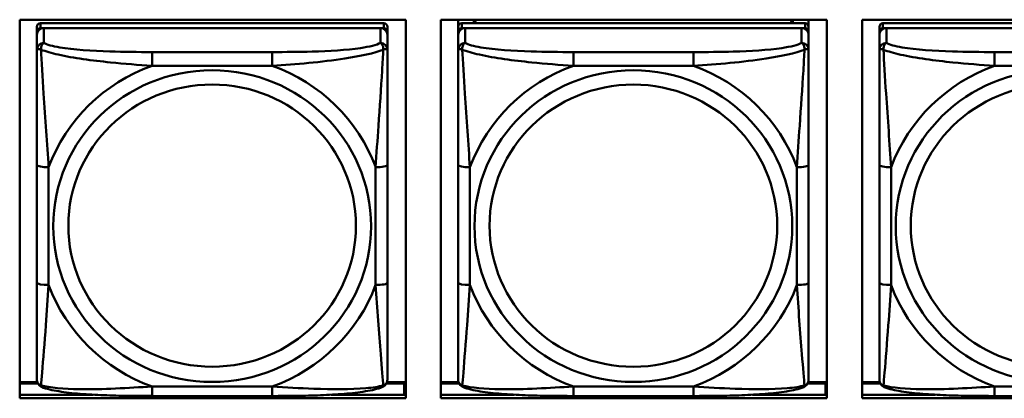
# Model space of a CAD drawing. Header units: inches. Extents: x 0.8 to 72.9, y -7.8 to 49.3.
# Tile 101 of 256: x 38.192 to 39.852, y 14.008 to 14.647. Entities that reach past the tile are written whole.
import ezdxf

# ---------------------------------------------------------------- set-up
doc = ezdxf.new("R2010")
doc.units = ezdxf.units.IN
doc.header["$MEASUREMENT"] = 0
doc.layers.add('Visible Edges(ROSSANSI)', color=7, linetype='Continuous', lineweight=50)
doc.layers.add('Visible Tangent Edges(ROSSANSI)', color=7, linetype='Continuous', lineweight=50)

msp = doc.modelspace()

# ---------------------------------------------------------------- linework, layer by layer
at = {"layer": 'Visible Edges(ROSSANSI)'}
for p, q in [((38.1919, 14.0083), (38.1919, 14.647)), ((38.1919, 14.647), (38.8425, 14.647)), ((38.8057, 14.641), (38.2269, 14.641)), ((38.8425, 14.647), (38.8425, 14.0083)), ((38.9019, 14.0083), (38.9019, 14.647)), ((38.9019, 14.647), (39.5525, 14.647)), ((38.931, 14.0949), (38.931, 14.647)), ((38.931, 14.647), (38.931, 14.6447)), ((38.931, 14.6419), (38.931, 14.6447)), ((38.931, 14.6051), (38.931, 14.6419)), ((39.5157, 14.641), (38.9369, 14.641)), ((38.9576, 14.641), (38.9576, 14.647)), ((38.9614, 14.641), (38.9584, 14.647)), ((39.4942, 14.647), (39.4912, 14.641)), ((39.495, 14.647), (39.495, 14.641)), ((39.5216, 14.647), (39.5216, 14.6353)), ((39.5525, 14.647), (39.5525, 14.0083)), ((39.6119, 14.0083), (39.6119, 14.647)), ((39.6119, 14.647), (40.2625, 14.647)), ((40.2257, 14.641), (39.6469, 14.641)), ((38.221, 14.0588), (38.221, 14.627)), ((38.221, 14.6212), (38.221, 14.0646)), ((38.2269, 14.6328), (38.8057, 14.6328)), ((38.7998, 14.6328), (38.2328, 14.6328)), ((38.8116, 14.627), (38.8116, 14.6352)), ((38.8116, 14.627), (38.8116, 14.6212)), ((38.8116, 14.5963), (38.8116, 14.6212)), ((38.931, 14.0588), (38.931, 14.627)), ((38.931, 14.6212), (38.931, 14.0646)), ((38.9369, 14.6328), (39.5157, 14.6328)), ((39.5098, 14.6328), (38.9428, 14.6328)), ((39.5216, 14.627), (39.5216, 14.6352)), ((39.5216, 14.627), (39.5216, 14.6212)), ((39.5216, 14.5963), (39.5216, 14.6212)), ((39.641, 14.0588), (39.641, 14.627)), ((39.641, 14.6212), (39.641, 14.0646)), ((39.6469, 14.6328), (40.2257, 14.6328)), ((40.2198, 14.6328), (39.6528, 14.6328)), ((38.931, 14.6051), (38.931, 14.5314)), ((38.931, 14.5844), (38.931, 14.3123)), ((38.931, 14.5302), (38.931, 14.5314)), ((38.8116, 14.2032), (38.8116, 14.4018)), ((39.5216, 14.2032), (39.5216, 14.4018)), ((38.931, 14.3307), (38.931, 14.3307)), ((38.931, 14.3123), (38.931, 14.3307)), ((38.931, 14.294), (38.931, 14.3307)), ((38.931, 14.2581), (38.931, 14.3123)), ((38.931, 14.294), (38.931, 14.2968)), ((38.931, 14.294), (38.931, 14.1809)), ((38.931, 14.257), (38.931, 14.2581)), ((38.931, 14.1043), (38.931, 14.1809)), ((38.931, 14.1043), (38.931, 14.0949)), ((38.931, 14.0949), (38.931, 14.0949)), ((38.221, 14.0646), (38.221, 14.067)), ((38.221, 14.0397), (38.221, 14.0646)), ((38.931, 14.0646), (38.931, 14.067)), ((38.931, 14.0397), (38.931, 14.0646)), ((39.641, 14.0646), (39.641, 14.067)), ((39.641, 14.0396), (39.641, 14.0646)), ((38.2216, 14.0356), (38.1919, 14.0356)), ((38.1919, 14.0333), (38.2226, 14.0333)), ((38.81, 14.0333), (38.84, 14.0333)), ((38.8425, 14.0355), (38.811, 14.0355)), ((38.84, 14.0333), (38.84, 14.0144)), ((38.8425, 14.0254), (38.84, 14.0254)), ((38.9316, 14.0355), (38.9019, 14.0355)), ((38.9019, 14.0333), (38.9326, 14.0333)), ((39.52, 14.0332), (39.55, 14.0332)), ((39.5525, 14.0355), (39.521, 14.0355)), ((39.55, 14.0332), (39.55, 14.0144)), ((39.5525, 14.0254), (39.55, 14.0254)), ((39.6416, 14.0355), (39.6119, 14.0355)), ((39.6119, 14.0332), (39.6426, 14.0332)), ((38.1919, 14.0144), (38.3157, 14.0144)), ((38.8425, 14.0083), (38.1919, 14.0083)), ((38.6174, 14.0122), (38.4151, 14.0123)), ((38.717, 14.0144), (38.8425, 14.0144)), ((38.9019, 14.0144), (39.0254, 14.0144)), ((39.5525, 14.0083), (38.9019, 14.0083)), ((39.3274, 14.0122), (39.1251, 14.0122)), ((39.4273, 14.0144), (39.5525, 14.0144)), ((39.6119, 14.0144), (39.7351, 14.0144)), ((40.2625, 14.0083), (39.6119, 14.0083)), ((40.0374, 14.0122), (39.8351, 14.0122))]:
    msp.add_line(p, q, dxfattribs=at)
for centre, major_axis, start_param, end_param in [((38.2269, 14.6352), (-0.00591, 0), 4.712366, 6.283162), ((38.8057, 14.6352), (0.00591, 0), 6.283162, 7.853958), ((38.9369, 14.6352), (-0.00591, 0), 4.712366, 6.283162), ((39.5157, 14.6352), (0.00591, 0), 6.283162, 7.853958), ((39.6469, 14.6352), (-0.00591, 0), 4.712366, 6.283162), ((38.2328, 14.6212), (-0.0118, 0), 4.712366, 6.283162), ((38.2269, 14.627), (-0.00591, 0), 4.712366, 6.283162), ((38.7998, 14.6212), (0.0118, 0), 6.283162, 7.853958), ((38.8057, 14.627), (0.00591, 0), 6.283162, 7.853958), ((38.9428, 14.6212), (-0.0118, 0), 4.712366, 6.283162), ((38.9369, 14.627), (-0.00591, 0), 4.712366, 6.283162), ((39.5098, 14.6212), (0.0118, 0), 6.283162, 7.853958), ((39.5157, 14.627), (0.00591, 0), 6.283162, 7.853958), ((39.6528, 14.6212), (-0.0118, 0), 4.712366, 6.283162), ((39.6469, 14.627), (-0.00591, 0), 4.712366, 6.283162)]:
    msp.add_ellipse(centre, major_axis=major_axis, ratio=0.981793, start_param=start_param, end_param=end_param, dxfattribs=at)
for points, knots in [([(38.8116, 14.5963), (38.8116, 14.5923), (38.8116, 14.5871), (38.8116, 14.5742), (38.8116, 14.566), (38.8116, 14.5465), (38.8116, 14.5347), (38.8116, 14.5086), (38.8116, 14.4944), (38.8116, 14.4661), (38.8116, 14.4519), (38.8116, 14.4257), (38.8116, 14.4137), (38.8116, 14.4018)], [-0.7963813, -0.7963813, -0.7963813, -0.7963813, -0.7327374, -0.7327374, -0.6587673, -0.6587673, -0.5649326, -0.5649326, -0.4570471, -0.4570471, -0.3491616, -0.3491616, -0.2569537, -0.2569537, -0.2569537, -0.2569537]), ([(39.5216, 14.5963), (39.5216, 14.5922), (39.5216, 14.5871), (39.5216, 14.5741), (39.5216, 14.566), (39.5216, 14.5465), (39.5216, 14.5347), (39.5216, 14.5086), (39.5216, 14.4944), (39.5216, 14.4661), (39.5216, 14.4519), (39.5216, 14.4257), (39.5216, 14.4137), (39.5216, 14.4018)], [-0.7963813, -0.7963813, -0.7963813, -0.7963813, -0.7327374, -0.7327374, -0.6587673, -0.6587673, -0.5649326, -0.5649326, -0.4570471, -0.4570471, -0.3491616, -0.3491616, -0.2569537, -0.2569537, -0.2569537, -0.2569537]), ([(38.8116, 14.2032), (38.8116, 14.1893), (38.8116, 14.1754), (38.8116, 14.1479), (38.8116, 14.1344), (38.8116, 14.1084), (38.8116, 14.0958), (38.8116, 14.0729), (38.8116, 14.0627), (38.8116, 14.0485), (38.8116, 14.0438), (38.8116, 14.0405), (38.8116, 14.04), (38.8116, 14.0397)], [0.2569517, 0.2569517, 0.2569517, 0.2569517, 0.3649254, 0.3649254, 0.472899, 0.472899, 0.5808726, 0.5808726, 0.6888463, 0.6888463, 0.7733641, 0.7733641, 0.7968199, 0.7968199, 0.7968199, 0.7968199]), ([(39.5216, 14.2032), (39.5216, 14.1893), (39.5216, 14.1753), (39.5216, 14.1479), (39.5216, 14.1344), (39.5216, 14.1084), (39.5216, 14.0958), (39.5216, 14.0729), (39.5216, 14.0627), (39.5216, 14.0485), (39.5216, 14.0438), (39.5216, 14.0405), (39.5216, 14.04), (39.5216, 14.0396)], [0.2569517, 0.2569517, 0.2569517, 0.2569517, 0.3649254, 0.3649254, 0.472899, 0.472899, 0.5808726, 0.5808726, 0.6888463, 0.6888463, 0.7733641, 0.7733641, 0.7968199, 0.7968199, 0.7968199, 0.7968199]), ([(38.2291, 14.0274), (38.228, 14.0278), (38.2269, 14.0284), (38.2249, 14.03), (38.2241, 14.0309), (38.2227, 14.0329), (38.2222, 14.0339), (38.2215, 14.0358), (38.2213, 14.0367), (38.2211, 14.0383), (38.221, 14.039), (38.221, 14.0397)], [0.02510758, 0.02510758, 0.02510758, 0.02510758, 0.03074015, 0.03074015, 0.03637271, 0.03637271, 0.04200527, 0.04200527, 0.04763784, 0.04763784, 0.0532704, 0.0532704, 0.0532704, 0.0532704]), ([(38.4151, 14.0123), (38.4016, 14.0123), (38.388, 14.0123), (38.3607, 14.0127), (38.3471, 14.013), (38.3202, 14.0141), (38.3069, 14.0148), (38.2812, 14.0169), (38.2691, 14.0183), (38.247, 14.0219), (38.2375, 14.0239), (38.2291, 14.0274)], [0.2569517, 0.2569517, 0.2569517, 0.2569517, 0.3597049, 0.3597049, 0.4624581, 0.4624581, 0.5652113, 0.5652113, 0.6679645, 0.6679645, 0.7707177, 0.7707177, 0.7707177, 0.7707177]), ([(38.8035, 14.0274), (38.7951, 14.0239), (38.7856, 14.0219), (38.7635, 14.0183), (38.7514, 14.0169), (38.7257, 14.0148), (38.7124, 14.014), (38.6855, 14.013), (38.6719, 14.0127), (38.6446, 14.0123), (38.631, 14.0122), (38.6174, 14.0122)], [-0.7703503, -0.7703503, -0.7703503, -0.7703503, -0.667671, -0.667671, -0.5649917, -0.5649917, -0.4623124, -0.4623124, -0.3596331, -0.3596331, -0.2569537, -0.2569537, -0.2569537, -0.2569537]), ([(38.8035, 14.0274), (38.8046, 14.0278), (38.8057, 14.0284), (38.8076, 14.03), (38.8085, 14.0309), (38.8099, 14.0329), (38.8104, 14.0339), (38.8111, 14.0358), (38.8113, 14.0367), (38.8115, 14.0383), (38.8116, 14.039), (38.8116, 14.0397)], [0.0251072, 0.0251072, 0.0251072, 0.0251072, 0.03073932, 0.03073932, 0.03637143, 0.03637143, 0.04200355, 0.04200355, 0.04763567, 0.04763567, 0.05326779, 0.05326779, 0.05326779, 0.05326779]), ([(38.9391, 14.0274), (38.938, 14.0278), (38.9369, 14.0284), (38.9349, 14.03), (38.9341, 14.0309), (38.9327, 14.0329), (38.9322, 14.0339), (38.9315, 14.0358), (38.9313, 14.0367), (38.9311, 14.0383), (38.931, 14.039), (38.931, 14.0397)], [0.02510758, 0.02510758, 0.02510758, 0.02510758, 0.03074015, 0.03074015, 0.03637271, 0.03637271, 0.04200527, 0.04200527, 0.04763784, 0.04763784, 0.0532704, 0.0532704, 0.0532704, 0.0532704]), ([(39.1251, 14.0122), (39.1116, 14.0122), (39.098, 14.0123), (39.0707, 14.0127), (39.0571, 14.013), (39.0302, 14.014), (39.0169, 14.0148), (38.9912, 14.0169), (38.9791, 14.0182), (38.957, 14.0219), (38.9475, 14.0239), (38.9391, 14.0274)], [0.2569517, 0.2569517, 0.2569517, 0.2569517, 0.3597049, 0.3597049, 0.4624581, 0.4624581, 0.5652113, 0.5652113, 0.6679645, 0.6679645, 0.7707177, 0.7707177, 0.7707177, 0.7707177]), ([(39.5135, 14.0273), (39.5051, 14.0239), (39.4956, 14.0219), (39.4735, 14.0182), (39.4614, 14.0169), (39.4357, 14.0148), (39.4224, 14.014), (39.3955, 14.013), (39.3819, 14.0127), (39.3546, 14.0123), (39.341, 14.0122), (39.3274, 14.0122)], [-0.7703503, -0.7703503, -0.7703503, -0.7703503, -0.667671, -0.667671, -0.5649917, -0.5649917, -0.4623124, -0.4623124, -0.3596331, -0.3596331, -0.2569537, -0.2569537, -0.2569537, -0.2569537]), ([(39.5135, 14.0273), (39.5146, 14.0278), (39.5157, 14.0284), (39.5176, 14.03), (39.5185, 14.0309), (39.5199, 14.0329), (39.5204, 14.0339), (39.5211, 14.0358), (39.5213, 14.0366), (39.5215, 14.0383), (39.5216, 14.039), (39.5216, 14.0396)], [0.0251072, 0.0251072, 0.0251072, 0.0251072, 0.03073932, 0.03073932, 0.03637143, 0.03637143, 0.04200355, 0.04200355, 0.04763567, 0.04763567, 0.05326779, 0.05326779, 0.05326779, 0.05326779]), ([(39.6491, 14.0273), (39.648, 14.0278), (39.6469, 14.0284), (39.6449, 14.03), (39.6441, 14.0309), (39.6427, 14.0329), (39.6422, 14.0339), (39.6415, 14.0358), (39.6413, 14.0366), (39.6411, 14.0383), (39.641, 14.039), (39.641, 14.0396)], [0.02510758, 0.02510758, 0.02510758, 0.02510758, 0.03074015, 0.03074015, 0.03637271, 0.03637271, 0.04200527, 0.04200527, 0.04763784, 0.04763784, 0.0532704, 0.0532704, 0.0532704, 0.0532704]), ([(39.8351, 14.0122), (39.8216, 14.0122), (39.808, 14.0123), (39.7807, 14.0127), (39.7671, 14.013), (39.7402, 14.014), (39.7269, 14.0148), (39.7012, 14.0169), (39.6891, 14.0182), (39.667, 14.0219), (39.6575, 14.0239), (39.6491, 14.0273)], [0.2569517, 0.2569517, 0.2569517, 0.2569517, 0.3597049, 0.3597049, 0.4624581, 0.4624581, 0.5652113, 0.5652113, 0.6679645, 0.6679645, 0.7707177, 0.7707177, 0.7707177, 0.7707177])]:
    msp.add_open_spline(points, degree=3, knots=knots, dxfattribs=at)
at = {"layer": 'Visible Tangent Edges(ROSSANSI)'}
for p, q in [((38.2269, 14.6328), (38.2269, 14.641)), ((38.8057, 14.641), (38.8057, 14.6328)), ((38.9369, 14.6328), (38.9369, 14.641)), ((39.5157, 14.641), (39.5157, 14.6328)), ((39.6469, 14.6328), (39.6469, 14.641)), ((38.221, 14.6352), (38.221, 14.627)), ((38.221, 14.6212), (38.221, 14.5963)), ((38.2328, 14.6079), (38.2328, 14.6328)), ((38.7998, 14.6328), (38.7998, 14.6079)), ((38.931, 14.6352), (38.931, 14.627)), ((38.931, 14.6212), (38.931, 14.5963)), ((38.9428, 14.6079), (38.9428, 14.6328)), ((39.5098, 14.6328), (39.5098, 14.6079)), ((39.641, 14.6352), (39.641, 14.627)), ((39.641, 14.6212), (39.641, 14.5963)), ((39.6528, 14.6078), (39.6528, 14.6328)), ((38.6175, 14.5924), (38.4152, 14.5924)), ((39.3275, 14.5924), (39.1252, 14.5924)), ((40.0375, 14.5924), (39.8352, 14.5924)), ((38.4152, 14.5693), (38.6175, 14.5693)), ((39.1252, 14.5693), (39.3275, 14.5693)), ((39.8352, 14.5693), (40.0375, 14.5693)), ((38.221, 14.4018), (38.221, 14.2032)), ((38.2407, 14.1995), (38.2407, 14.3981)), ((38.7919, 14.3981), (38.7919, 14.1995)), ((38.931, 14.4018), (38.931, 14.2032)), ((38.9507, 14.1994), (38.9507, 14.3981)), ((39.5019, 14.3981), (39.5019, 14.1994)), ((39.641, 14.4018), (39.641, 14.2032)), ((39.6607, 14.1994), (39.6607, 14.3981)), ((38.6174, 14.0282), (38.4151, 14.0282)), ((39.3274, 14.0282), (39.1251, 14.0282)), ((40.0374, 14.0282), (39.8351, 14.0282))]:
    msp.add_line(p, q, dxfattribs=at)
for centre, major_axis, ratio, start_param, end_param in [((38.2328, 14.5963), (-0.0118, 0), 0.981793, 4.712366, 6.283162), ((38.7998, 14.5963), (0.0118, 0), 0.981793, 6.283162, 7.853958), ((38.9428, 14.5963), (-0.0118, 0), 0.981793, 4.712366, 6.283162), ((39.5098, 14.5963), (0.0118, 0), 0.981793, 6.283162, 7.853958), ((39.6528, 14.5963), (-0.0118, 0), 0.981793, 4.712366, 6.283162), ((38.4152, 14.5731), (0, 0.0197), 0.00001, 4.521276, 6.092075), ((38.6175, 14.5731), (0, 0.0197), 0.00001, 4.521276, 6.092075), ((39.1252, 14.5731), (0, 0.0197), 0.00001, 4.521276, 6.092075), ((39.3275, 14.5731), (0, 0.0197), 0.00001, 4.521276, 6.092075), ((39.8352, 14.5731), (0, 0.0197), 0.00001, 4.521276, 6.092075), ((38.5163, 14.2988), (-0.2936, 0), 0.981793, 5.064132, 5.931395), ((38.5163, 14.2988), (0.2936, 0), 0.981793, 0.351743, 1.219006), ((39.2263, 14.2988), (-0.2936, 0), 0.981793, 5.064132, 5.931395), ((39.2263, 14.2988), (0.2936, 0), 0.981793, 0.351743, 1.219006), ((39.9363, 14.2987), (-0.2936, 0), 0.981793, 5.064132, 5.931395), ((38.2407, 14.4018), (-0.0197, 0), 0.189952, 0.000005, 1.570801), ((38.7919, 14.4018), (0.0197, 0), 0.189952, 4.712393, 6.28319), ((38.9507, 14.4018), (-0.0197, 0), 0.189952, 0.000005, 1.570801), ((39.5019, 14.4018), (0.0197, 0), 0.189952, 4.712393, 6.28319), ((39.6607, 14.4018), (-0.0197, 0), 0.189952, 0.000005, 1.570801), ((38.2407, 14.2032), (-0.0197, 0), 0.189952, 0.000005, 1.570801), ((38.5163, 14.2988), (-0.2936, 0), 0.981793, 0.351743, 1.219006), ((38.5163, 14.2988), (0.2936, 0), 0.981793, 5.064132, 5.931395), ((38.7919, 14.2032), (0.0197, 0), 0.189952, 4.712393, 6.28319), ((38.9507, 14.2032), (-0.0197, 0), 0.189952, 0.000005, 1.570801), ((39.2263, 14.2988), (-0.2936, 0), 0.981793, 0.351743, 1.219006), ((39.2263, 14.2988), (0.2936, 0), 0.981793, 5.064132, 5.931395), ((39.5019, 14.2032), (0.0197, 0), 0.189952, 4.712393, 6.28319), ((39.6607, 14.2032), (-0.0197, 0), 0.189952, 0.000005, 1.570801), ((39.9363, 14.2987), (-0.2936, 0), 0.981793, 0.351743, 1.219006), ((38.4151, 14.0319), (0, -0.0197), 0.00001, 0.000001, 1.379683), ((38.6174, 14.0319), (0, -0.0197), 0.00001, 0.000003, 1.379683), ((39.1251, 14.0319), (0, -0.0197), 0.00001, 0.000001, 1.379683), ((39.3274, 14.0319), (0, -0.0197), 0.00001, 0.000003, 1.379683), ((39.8351, 14.0319), (0, -0.0197), 0.00001, 6.283185, 7.662868)]:
    msp.add_ellipse(centre, major_axis=major_axis, ratio=ratio, start_param=start_param, end_param=end_param, dxfattribs=at)
for centre, major_axis in [((38.5163, 14.2988), (-0.2678, 0)), ((39.2263, 14.2988), (-0.2678, 0)), ((39.9363, 14.2987), (-0.2678, 0)), ((38.5163, 14.2996), (-0.2424, 0)), ((39.2263, 14.2995), (-0.2424, 0)), ((39.9363, 14.2995), (-0.2424, 0))]:
    msp.add_ellipse(centre, major_axis=major_axis, ratio=0.981793, dxfattribs=at)
for points, knots in [([(38.2279, 14.5964), (38.2279, 14.5975), (38.2279, 14.5985), (38.2281, 14.6005), (38.2283, 14.6015), (38.2288, 14.6029), (38.229, 14.6034), (38.2293, 14.6042), (38.2294, 14.6044), (38.2297, 14.6049), (38.23, 14.6053), (38.2305, 14.6061), (38.2309, 14.6065), (38.2318, 14.6073), (38.2323, 14.6076), (38.2328, 14.6079)], [-0.00023197, -0.00023197, -0.00023197, -0.00023197, 0.00913095, 0.00913095, 0.01983142, 0.01983142, 0.02651922, 0.02651922, 0.02986312, 0.02986312, 0.03521335, 0.03521335, 0.04377373, 0.04377373, 0.0532704, 0.0532704, 0.0532704, 0.0532704]), ([(38.4152, 14.5924), (38.3915, 14.5924), (38.3675, 14.5926), (38.3441, 14.5933), (38.3135, 14.5943), (38.2826, 14.5963), (38.2593, 14.6003), (38.2473, 14.6023), (38.2377, 14.6049), (38.2328, 14.6079)], [0.2569537, 0.2569537, 0.2569537, 0.2569537, 0.4371919, 0.4371919, 0.4371919, 0.6739428, 0.6739428, 0.6739428, 0.7963818, 0.7963818, 0.7963818, 0.7963818]), ([(38.7998, 14.6079), (38.794, 14.6044), (38.7815, 14.6014), (38.7663, 14.5992), (38.7429, 14.5958), (38.7138, 14.5941), (38.6847, 14.5932), (38.6625, 14.5926), (38.6399, 14.5924), (38.6175, 14.5924)], [-0.7968224, -0.7968224, -0.7968224, -0.7968224, -0.6514613, -0.6514613, -0.6514613, -0.427691, -0.427691, -0.427691, -0.2569517, -0.2569517, -0.2569517, -0.2569517]), ([(38.7998, 14.6079), (38.8003, 14.6076), (38.8008, 14.6073), (38.8017, 14.6065), (38.8021, 14.6061), (38.8027, 14.6053), (38.8029, 14.6049), (38.8032, 14.6044), (38.8033, 14.6041), (38.8036, 14.6034), (38.8038, 14.6029), (38.8043, 14.6015), (38.8045, 14.6005), (38.8047, 14.5985), (38.8047, 14.5975), (38.8047, 14.5964)], [-0.0532704, -0.0532704, -0.0532704, -0.0532704, -0.04377373, -0.04377373, -0.03521335, -0.03521335, -0.02986312, -0.02986312, -0.02651922, -0.02651922, -0.01983142, -0.01983142, -0.00913095, -0.00913095, 0.00023197, 0.00023197, 0.00023197, 0.00023197]), ([(38.9379, 14.5964), (38.9379, 14.5975), (38.9379, 14.5985), (38.9381, 14.6005), (38.9383, 14.6015), (38.9388, 14.6029), (38.939, 14.6034), (38.9393, 14.6041), (38.9394, 14.6044), (38.9397, 14.6049), (38.94, 14.6053), (38.9405, 14.6061), (38.9409, 14.6065), (38.9418, 14.6073), (38.9423, 14.6076), (38.9428, 14.6079)], [-0.00023197, -0.00023197, -0.00023197, -0.00023197, 0.00913095, 0.00913095, 0.01983142, 0.01983142, 0.02651922, 0.02651922, 0.02986312, 0.02986312, 0.03521335, 0.03521335, 0.04377373, 0.04377373, 0.0532704, 0.0532704, 0.0532704, 0.0532704]), ([(39.1252, 14.5924), (39.1015, 14.5924), (39.0775, 14.5926), (39.0541, 14.5933), (39.0235, 14.5943), (38.9926, 14.5963), (38.9693, 14.6003), (38.9573, 14.6023), (38.9477, 14.6049), (38.9428, 14.6079)], [0.2569537, 0.2569537, 0.2569537, 0.2569537, 0.4371919, 0.4371919, 0.4371919, 0.6739428, 0.6739428, 0.6739428, 0.7963818, 0.7963818, 0.7963818, 0.7963818]), ([(39.5098, 14.6079), (39.504, 14.6044), (39.4915, 14.6014), (39.4763, 14.5992), (39.4529, 14.5957), (39.4238, 14.594), (39.3947, 14.5932), (39.3725, 14.5925), (39.3499, 14.5924), (39.3275, 14.5924)], [-0.7968224, -0.7968224, -0.7968224, -0.7968224, -0.6514613, -0.6514613, -0.6514613, -0.427691, -0.427691, -0.427691, -0.2569517, -0.2569517, -0.2569517, -0.2569517]), ([(39.5098, 14.6079), (39.5103, 14.6076), (39.5108, 14.6072), (39.5117, 14.6065), (39.5121, 14.606), (39.5127, 14.6052), (39.5129, 14.6049), (39.5132, 14.6044), (39.5133, 14.6041), (39.5136, 14.6034), (39.5138, 14.6029), (39.5143, 14.6015), (39.5145, 14.6005), (39.5147, 14.5985), (39.5147, 14.5974), (39.5147, 14.5963)], [-0.0532704, -0.0532704, -0.0532704, -0.0532704, -0.04377373, -0.04377373, -0.03521335, -0.03521335, -0.02986312, -0.02986312, -0.02651922, -0.02651922, -0.01983142, -0.01983142, -0.00913095, -0.00913095, 0.00023197, 0.00023197, 0.00023197, 0.00023197]), ([(39.6479, 14.5963), (39.6479, 14.5974), (39.6479, 14.5985), (39.6481, 14.6005), (39.6483, 14.6015), (39.6488, 14.6029), (39.649, 14.6034), (39.6493, 14.6041), (39.6494, 14.6043), (39.6497, 14.6049), (39.65, 14.6052), (39.6505, 14.606), (39.6509, 14.6065), (39.6518, 14.6072), (39.6523, 14.6076), (39.6528, 14.6078)], [-0.00023197, -0.00023197, -0.00023197, -0.00023197, 0.00913095, 0.00913095, 0.01983142, 0.01983142, 0.02651922, 0.02651922, 0.02986312, 0.02986312, 0.03521335, 0.03521335, 0.04377373, 0.04377373, 0.0532704, 0.0532704, 0.0532704, 0.0532704]), ([(39.8352, 14.5924), (39.8115, 14.5924), (39.7875, 14.5926), (39.7641, 14.5933), (39.7335, 14.5943), (39.7026, 14.5963), (39.6793, 14.6003), (39.6673, 14.6023), (39.6577, 14.6049), (39.6528, 14.6078)], [0.2569537, 0.2569537, 0.2569537, 0.2569537, 0.4371919, 0.4371919, 0.4371919, 0.6739428, 0.6739428, 0.6739428, 0.7963818, 0.7963818, 0.7963818, 0.7963818]), ([(38.221, 14.5963), (38.221, 14.5965), (38.2211, 14.5968), (38.2214, 14.5971), (38.2215, 14.5972), (38.2219, 14.5974), (38.2221, 14.5974), (38.2224, 14.5975), (38.2225, 14.5975), (38.2229, 14.5975), (38.2233, 14.5975), (38.2242, 14.5974), (38.2248, 14.5973), (38.2263, 14.5969), (38.227, 14.5967), (38.2279, 14.5964)], [-0.0532704, -0.0532704, -0.0532704, -0.0532704, -0.04377373, -0.04377373, -0.03521335, -0.03521335, -0.02986312, -0.02986312, -0.02651922, -0.02651922, -0.01983142, -0.01983142, -0.00913095, -0.00913095, 0.00023197, 0.00023197, 0.00023197, 0.00023197]), ([(38.221, 14.5963), (38.221, 14.5872), (38.221, 14.5719), (38.221, 14.5548), (38.221, 14.5283), (38.221, 14.498), (38.221, 14.4686), (38.221, 14.4462), (38.221, 14.4238), (38.221, 14.4018)], [-0.7968224, -0.7968224, -0.7968224, -0.7968224, -0.6514613, -0.6514613, -0.6514613, -0.427691, -0.427691, -0.427691, -0.2569517, -0.2569517, -0.2569517, -0.2569517]), ([(38.2279, 14.5964), (38.2355, 14.5934), (38.2455, 14.5905), (38.2826, 14.5824), (38.3143, 14.5781), (38.3686, 14.5725), (38.3918, 14.5707), (38.4152, 14.5693)], [-0.7478145, -0.7478145, -0.7478145, -0.7478145, -0.6493253, -0.6493253, -0.427691, -0.427691, -0.2569537, -0.2569537, -0.2569537, -0.2569537]), ([(38.2407, 14.3981), (38.2383, 14.4378), (38.235, 14.4799), (38.2304, 14.5499), (38.2288, 14.5774), (38.2279, 14.5964)], [0.2569517, 0.2569517, 0.2569517, 0.2569517, 0.5559983, 0.5559983, 0.7482818, 0.7482818, 0.7482818, 0.7482818]), ([(38.6175, 14.5693), (38.6579, 14.5717), (38.7003, 14.5754), (38.7659, 14.5855), (38.7904, 14.5906), (38.8047, 14.5964)], [0.2569517, 0.2569517, 0.2569517, 0.2569517, 0.5559983, 0.5559983, 0.7482818, 0.7482818, 0.7482818, 0.7482818]), ([(38.8047, 14.5964), (38.8042, 14.5864), (38.8036, 14.5743), (38.8011, 14.5322), (38.7988, 14.499), (38.7949, 14.444), (38.7933, 14.4209), (38.7919, 14.3981)], [-0.7478145, -0.7478145, -0.7478145, -0.7478145, -0.6493253, -0.6493253, -0.427691, -0.427691, -0.2569537, -0.2569537, -0.2569537, -0.2569537]), ([(38.8047, 14.5964), (38.8056, 14.5967), (38.8063, 14.5969), (38.8078, 14.5973), (38.8084, 14.5974), (38.8094, 14.5975), (38.8097, 14.5975), (38.8101, 14.5975), (38.8102, 14.5975), (38.8105, 14.5974), (38.8107, 14.5974), (38.8111, 14.5972), (38.8113, 14.5971), (38.8115, 14.5967), (38.8116, 14.5965), (38.8116, 14.5963)], [-0.00023197, -0.00023197, -0.00023197, -0.00023197, 0.00913095, 0.00913095, 0.01983142, 0.01983142, 0.02651922, 0.02651922, 0.02986312, 0.02986312, 0.03521335, 0.03521335, 0.04377373, 0.04377373, 0.0532704, 0.0532704, 0.0532704, 0.0532704]), ([(38.931, 14.5963), (38.931, 14.5965), (38.9311, 14.5967), (38.9314, 14.5971), (38.9315, 14.5972), (38.9319, 14.5974), (38.9321, 14.5974), (38.9324, 14.5975), (38.9325, 14.5975), (38.9329, 14.5975), (38.9333, 14.5975), (38.9342, 14.5974), (38.9348, 14.5973), (38.9363, 14.5969), (38.937, 14.5967), (38.9379, 14.5964)], [-0.0532704, -0.0532704, -0.0532704, -0.0532704, -0.04377373, -0.04377373, -0.03521335, -0.03521335, -0.02986312, -0.02986312, -0.02651922, -0.02651922, -0.01983142, -0.01983142, -0.00913095, -0.00913095, 0.00023197, 0.00023197, 0.00023197, 0.00023197]), ([(38.931, 14.5963), (38.931, 14.5872), (38.931, 14.5719), (38.931, 14.5547), (38.931, 14.5283), (38.931, 14.498), (38.931, 14.4686), (38.931, 14.4462), (38.931, 14.4238), (38.931, 14.4018)], [-0.7968224, -0.7968224, -0.7968224, -0.7968224, -0.6514613, -0.6514613, -0.6514613, -0.427691, -0.427691, -0.427691, -0.2569517, -0.2569517, -0.2569517, -0.2569517]), ([(38.9379, 14.5964), (38.9455, 14.5934), (38.9555, 14.5905), (38.9926, 14.5824), (39.0243, 14.5781), (39.0786, 14.5725), (39.1018, 14.5706), (39.1252, 14.5693)], [-0.7478145, -0.7478145, -0.7478145, -0.7478145, -0.6493253, -0.6493253, -0.427691, -0.427691, -0.2569537, -0.2569537, -0.2569537, -0.2569537]), ([(38.9507, 14.3981), (38.9483, 14.4378), (38.945, 14.4799), (38.9404, 14.5499), (38.9388, 14.5774), (38.9379, 14.5964)], [0.2569517, 0.2569517, 0.2569517, 0.2569517, 0.5559983, 0.5559983, 0.7482818, 0.7482818, 0.7482818, 0.7482818]), ([(39.3275, 14.5693), (39.3679, 14.5716), (39.4103, 14.5754), (39.4759, 14.5855), (39.5004, 14.5906), (39.5147, 14.5963)], [0.2569517, 0.2569517, 0.2569517, 0.2569517, 0.5559983, 0.5559983, 0.7482818, 0.7482818, 0.7482818, 0.7482818]), ([(39.5147, 14.5963), (39.5142, 14.5864), (39.5136, 14.5743), (39.5111, 14.5322), (39.5088, 14.499), (39.5049, 14.444), (39.5033, 14.4209), (39.5019, 14.3981)], [-0.7478145, -0.7478145, -0.7478145, -0.7478145, -0.6493253, -0.6493253, -0.427691, -0.427691, -0.2569537, -0.2569537, -0.2569537, -0.2569537]), ([(39.5147, 14.5963), (39.5156, 14.5966), (39.5163, 14.5969), (39.5178, 14.5972), (39.5184, 14.5974), (39.5194, 14.5975), (39.5197, 14.5975), (39.5201, 14.5975), (39.5202, 14.5974), (39.5205, 14.5974), (39.5207, 14.5974), (39.5211, 14.5972), (39.5213, 14.5971), (39.5215, 14.5967), (39.5216, 14.5965), (39.5216, 14.5963)], [-0.00023197, -0.00023197, -0.00023197, -0.00023197, 0.00913095, 0.00913095, 0.01983142, 0.01983142, 0.02651922, 0.02651922, 0.02986312, 0.02986312, 0.03521335, 0.03521335, 0.04377373, 0.04377373, 0.0532704, 0.0532704, 0.0532704, 0.0532704]), ([(39.641, 14.5963), (39.641, 14.5965), (39.6411, 14.5967), (39.6414, 14.5971), (39.6415, 14.5972), (39.6419, 14.5974), (39.6421, 14.5974), (39.6424, 14.5974), (39.6425, 14.5975), (39.6429, 14.5975), (39.6433, 14.5975), (39.6442, 14.5974), (39.6448, 14.5972), (39.6463, 14.5969), (39.647, 14.5966), (39.6479, 14.5963)], [-0.0532704, -0.0532704, -0.0532704, -0.0532704, -0.04377373, -0.04377373, -0.03521335, -0.03521335, -0.02986312, -0.02986312, -0.02651922, -0.02651922, -0.01983142, -0.01983142, -0.00913095, -0.00913095, 0.00023197, 0.00023197, 0.00023197, 0.00023197]), ([(39.641, 14.5963), (39.641, 14.5872), (39.641, 14.5719), (39.641, 14.5547), (39.641, 14.5283), (39.641, 14.498), (39.641, 14.4686), (39.641, 14.4462), (39.641, 14.4238), (39.641, 14.4018)], [-0.7968224, -0.7968224, -0.7968224, -0.7968224, -0.6514613, -0.6514613, -0.6514613, -0.427691, -0.427691, -0.427691, -0.2569517, -0.2569517, -0.2569517, -0.2569517]), ([(39.6479, 14.5963), (39.6555, 14.5934), (39.6655, 14.5905), (39.7026, 14.5823), (39.7343, 14.5781), (39.7886, 14.5725), (39.8118, 14.5706), (39.8352, 14.5693)], [-0.7478145, -0.7478145, -0.7478145, -0.7478145, -0.6493253, -0.6493253, -0.427691, -0.427691, -0.2569537, -0.2569537, -0.2569537, -0.2569537]), ([(39.6607, 14.3981), (39.6583, 14.4378), (39.655, 14.4799), (39.6504, 14.5499), (39.6488, 14.5774), (39.6479, 14.5963)], [0.2569517, 0.2569517, 0.2569517, 0.2569517, 0.5559983, 0.5559983, 0.7482818, 0.7482818, 0.7482818, 0.7482818]), ([(38.221, 14.2032), (38.221, 14.18), (38.221, 14.1566), (38.221, 14.1344), (38.221, 14.1053), (38.221, 14.0769), (38.221, 14.0581), (38.221, 14.0484), (38.221, 14.0415), (38.221, 14.0397)], [0.2569537, 0.2569537, 0.2569537, 0.2569537, 0.4371919, 0.4371919, 0.4371919, 0.6739428, 0.6739428, 0.6739428, 0.7963818, 0.7963818, 0.7963818, 0.7963818]), ([(38.2279, 14.03), (38.2284, 14.0351), (38.229, 14.0427), (38.2315, 14.0733), (38.2338, 14.1024), (38.2377, 14.1539), (38.2393, 14.1765), (38.2407, 14.1995)], [-0.7478145, -0.7478145, -0.7478145, -0.7478145, -0.6493253, -0.6493253, -0.427691, -0.427691, -0.2569537, -0.2569537, -0.2569537, -0.2569537]), ([(38.7919, 14.1995), (38.7943, 14.1597), (38.7976, 14.1186), (38.8022, 14.0597), (38.8038, 14.0392), (38.8047, 14.03)], [0.2569517, 0.2569517, 0.2569517, 0.2569517, 0.5559983, 0.5559983, 0.7482818, 0.7482818, 0.7482818, 0.7482818]), ([(38.931, 14.2032), (38.931, 14.18), (38.931, 14.1566), (38.931, 14.1344), (38.931, 14.1052), (38.931, 14.0769), (38.931, 14.0581), (38.931, 14.0483), (38.931, 14.0415), (38.931, 14.0397)], [0.2569537, 0.2569537, 0.2569537, 0.2569537, 0.4371919, 0.4371919, 0.4371919, 0.6739428, 0.6739428, 0.6739428, 0.7963818, 0.7963818, 0.7963818, 0.7963818]), ([(38.9379, 14.03), (38.9384, 14.0351), (38.939, 14.0426), (38.9415, 14.0733), (38.9438, 14.1024), (38.9477, 14.1539), (38.9493, 14.1764), (38.9507, 14.1994)], [-0.7478145, -0.7478145, -0.7478145, -0.7478145, -0.6493253, -0.6493253, -0.427691, -0.427691, -0.2569537, -0.2569537, -0.2569537, -0.2569537]), ([(39.5019, 14.1994), (39.5043, 14.1597), (39.5076, 14.1186), (39.5122, 14.0597), (39.5138, 14.0392), (39.5147, 14.03)], [0.2569517, 0.2569517, 0.2569517, 0.2569517, 0.5559983, 0.5559983, 0.7482818, 0.7482818, 0.7482818, 0.7482818]), ([(39.641, 14.2032), (39.641, 14.1799), (39.641, 14.1566), (39.641, 14.1344), (39.641, 14.1052), (39.641, 14.0769), (39.641, 14.0581), (39.641, 14.0483), (39.641, 14.0415), (39.641, 14.0396)], [0.2569537, 0.2569537, 0.2569537, 0.2569537, 0.4371919, 0.4371919, 0.4371919, 0.6739428, 0.6739428, 0.6739428, 0.7963818, 0.7963818, 0.7963818, 0.7963818]), ([(39.6479, 14.03), (39.6484, 14.0351), (39.649, 14.0426), (39.6515, 14.0733), (39.6538, 14.1024), (39.6577, 14.1539), (39.6593, 14.1764), (39.6607, 14.1994)], [-0.7478145, -0.7478145, -0.7478145, -0.7478145, -0.6493253, -0.6493253, -0.427691, -0.427691, -0.2569537, -0.2569537, -0.2569537, -0.2569537]), ([(38.2279, 14.03), (38.227, 14.0303), (38.2263, 14.0306), (38.2248, 14.0315), (38.2242, 14.032), (38.2232, 14.0329), (38.2229, 14.0333), (38.2225, 14.034), (38.2224, 14.0342), (38.2221, 14.0347), (38.2219, 14.0351), (38.2215, 14.0361), (38.2213, 14.0367), (38.2211, 14.0381), (38.221, 14.0389), (38.221, 14.0397)], [-0.00023197, -0.00023197, -0.00023197, -0.00023197, 0.00913095, 0.00913095, 0.01983142, 0.01983142, 0.02651922, 0.02651922, 0.02986312, 0.02986312, 0.03521335, 0.03521335, 0.04377373, 0.04377373, 0.0532704, 0.0532704, 0.0532704, 0.0532704]), ([(38.2291, 14.0274), (38.2289, 14.0274), (38.2287, 14.0275), (38.2283, 14.0279), (38.2281, 14.0282), (38.2279, 14.029), (38.2278, 14.0295), (38.2279, 14.03)], [-0.02510758, -0.02510758, -0.02510758, -0.02510758, -0.01983142, -0.01983142, -0.00913095, -0.00913095, 0.00023197, 0.00023197, 0.00023197, 0.00023197]), ([(38.4151, 14.0282), (38.3747, 14.0258), (38.3323, 14.0231), (38.2666, 14.0241), (38.2422, 14.0261), (38.2279, 14.03)], [0.2569517, 0.2569517, 0.2569517, 0.2569517, 0.5559983, 0.5559983, 0.7482818, 0.7482818, 0.7482818, 0.7482818]), ([(38.8047, 14.03), (38.7971, 14.028), (38.787, 14.0264), (38.75, 14.0231), (38.7183, 14.0233), (38.664, 14.0254), (38.6408, 14.0267), (38.6174, 14.0282)], [-0.7478145, -0.7478145, -0.7478145, -0.7478145, -0.6493253, -0.6493253, -0.427691, -0.427691, -0.2569537, -0.2569537, -0.2569537, -0.2569537]), ([(38.8047, 14.03), (38.8047, 14.0295), (38.8047, 14.029), (38.8044, 14.0282), (38.8042, 14.0279), (38.8038, 14.0275), (38.8037, 14.0274), (38.8035, 14.0274)], [-0.00023197, -0.00023197, -0.00023197, -0.00023197, 0.00913095, 0.00913095, 0.01983142, 0.01983142, 0.0251072, 0.0251072, 0.0251072, 0.0251072]), ([(38.8116, 14.0397), (38.8116, 14.0389), (38.8115, 14.0381), (38.8112, 14.0367), (38.8111, 14.0361), (38.8107, 14.0351), (38.8105, 14.0347), (38.8102, 14.0342), (38.8101, 14.0339), (38.8097, 14.0333), (38.8093, 14.0329), (38.8084, 14.032), (38.8078, 14.0314), (38.8063, 14.0306), (38.8056, 14.0303), (38.8047, 14.03)], [-0.05326779, -0.05326779, -0.05326779, -0.05326779, -0.04377373, -0.04377373, -0.03521335, -0.03521335, -0.02986312, -0.02986312, -0.02651922, -0.02651922, -0.01983142, -0.01983142, -0.00913095, -0.00913095, 0.00023197, 0.00023197, 0.00023197, 0.00023197]), ([(38.9379, 14.03), (38.937, 14.0303), (38.9363, 14.0306), (38.9348, 14.0314), (38.9342, 14.032), (38.9332, 14.0329), (38.9329, 14.0333), (38.9325, 14.0339), (38.9324, 14.0342), (38.9321, 14.0347), (38.9319, 14.0351), (38.9315, 14.0361), (38.9313, 14.0367), (38.9311, 14.0381), (38.931, 14.0389), (38.931, 14.0397)], [-0.00023197, -0.00023197, -0.00023197, -0.00023197, 0.00913095, 0.00913095, 0.01983142, 0.01983142, 0.02651922, 0.02651922, 0.02986312, 0.02986312, 0.03521335, 0.03521335, 0.04377373, 0.04377373, 0.0532704, 0.0532704, 0.0532704, 0.0532704]), ([(38.9391, 14.0274), (38.9389, 14.0274), (38.9387, 14.0275), (38.9383, 14.0279), (38.9381, 14.0282), (38.9379, 14.029), (38.9378, 14.0295), (38.9379, 14.03)], [-0.02510758, -0.02510758, -0.02510758, -0.02510758, -0.01983142, -0.01983142, -0.00913095, -0.00913095, 0.00023197, 0.00023197, 0.00023197, 0.00023197]), ([(39.1251, 14.0282), (39.0847, 14.0258), (39.0423, 14.0231), (38.9766, 14.0241), (38.9522, 14.026), (38.9379, 14.03)], [0.2569517, 0.2569517, 0.2569517, 0.2569517, 0.5559983, 0.5559983, 0.7482818, 0.7482818, 0.7482818, 0.7482818]), ([(39.5147, 14.03), (39.5071, 14.028), (39.497, 14.0264), (39.46, 14.0231), (39.4283, 14.0233), (39.374, 14.0254), (39.3508, 14.0267), (39.3274, 14.0282)], [-0.7478145, -0.7478145, -0.7478145, -0.7478145, -0.6493253, -0.6493253, -0.427691, -0.427691, -0.2569537, -0.2569537, -0.2569537, -0.2569537]), ([(39.5147, 14.03), (39.5147, 14.0295), (39.5147, 14.029), (39.5144, 14.0282), (39.5142, 14.0278), (39.5138, 14.0275), (39.5137, 14.0274), (39.5135, 14.0273)], [-0.00023197, -0.00023197, -0.00023197, -0.00023197, 0.00913095, 0.00913095, 0.01983142, 0.01983142, 0.0251072, 0.0251072, 0.0251072, 0.0251072]), ([(39.5216, 14.0396), (39.5216, 14.0389), (39.5215, 14.0381), (39.5212, 14.0367), (39.5211, 14.0361), (39.5207, 14.0351), (39.5205, 14.0347), (39.5202, 14.0341), (39.5201, 14.0339), (39.5197, 14.0333), (39.5193, 14.0329), (39.5184, 14.0319), (39.5178, 14.0314), (39.5163, 14.0306), (39.5156, 14.0303), (39.5147, 14.03)], [-0.05326779, -0.05326779, -0.05326779, -0.05326779, -0.04377373, -0.04377373, -0.03521335, -0.03521335, -0.02986312, -0.02986312, -0.02651922, -0.02651922, -0.01983142, -0.01983142, -0.00913095, -0.00913095, 0.00023197, 0.00023197, 0.00023197, 0.00023197]), ([(39.6479, 14.03), (39.647, 14.0303), (39.6463, 14.0306), (39.6448, 14.0314), (39.6442, 14.0319), (39.6432, 14.0329), (39.6429, 14.0333), (39.6425, 14.0339), (39.6424, 14.0341), (39.6421, 14.0347), (39.6419, 14.0351), (39.6415, 14.0361), (39.6413, 14.0367), (39.6411, 14.0381), (39.641, 14.0389), (39.641, 14.0396)], [-0.00023197, -0.00023197, -0.00023197, -0.00023197, 0.00913095, 0.00913095, 0.01983142, 0.01983142, 0.02651922, 0.02651922, 0.02986312, 0.02986312, 0.03521335, 0.03521335, 0.04377373, 0.04377373, 0.0532704, 0.0532704, 0.0532704, 0.0532704]), ([(39.6491, 14.0273), (39.6489, 14.0274), (39.6487, 14.0275), (39.6483, 14.0278), (39.6481, 14.0282), (39.6479, 14.029), (39.6478, 14.0294), (39.6479, 14.03)], [-0.02510758, -0.02510758, -0.02510758, -0.02510758, -0.01983142, -0.01983142, -0.00913095, -0.00913095, 0.00023197, 0.00023197, 0.00023197, 0.00023197]), ([(39.8351, 14.0282), (39.7947, 14.0258), (39.7523, 14.0231), (39.6866, 14.0241), (39.6622, 14.026), (39.6479, 14.03)], [0.2569517, 0.2569517, 0.2569517, 0.2569517, 0.5559983, 0.5559983, 0.7482818, 0.7482818, 0.7482818, 0.7482818])]:
    msp.add_open_spline(points, degree=3, knots=knots, dxfattribs=at)

doc.saveas('drawing.dxf')
